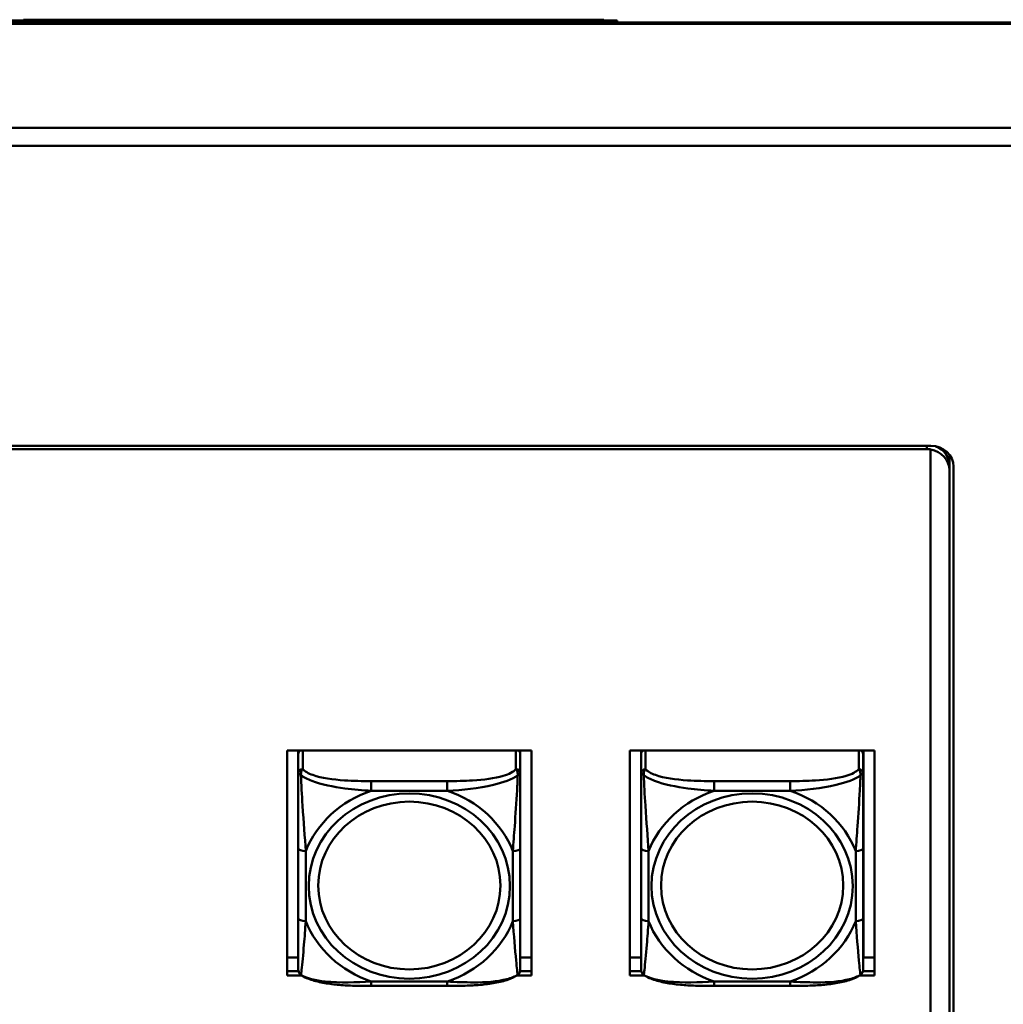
# Model space of a CAD drawing. Header units: inches. Extents: x 0.8 to 72.9, y -7.8 to 49.3.
# Tile 192 of 256: x 50.8 to 53.4, y 24 to 26.7. Entities that reach past the tile are written whole.
import ezdxf

# ---------------------------------------------------------------- set-up
doc = ezdxf.new("R2010")
doc.units = ezdxf.units.IN
doc.header["$MEASUREMENT"] = 0
doc.layers.add('Visible Edges(ROSSANSI)', color=7, linetype='Continuous', lineweight=50)
doc.layers.add('Visible Tangent Edges(ROSSANSI)', color=7, linetype='Continuous', lineweight=50)

msp = doc.modelspace()

# ---------------------------------------------------------------- linework, layer by layer
at = {"layer": 'Visible Edges(ROSSANSI)'}
for p, q in [((35.2947, 26.654), (66.8037, 26.654)), ((52.4058, 26.659), (48.4058, 26.659)), ((50.8266, 26.661), (50.8894, 26.661)), ((50.8266, 26.659), (50.8266, 26.661)), ((50.8894, 26.661), (50.9337, 26.661)), ((50.8894, 26.659), (50.8894, 26.661)), ((50.9337, 26.661), (50.9789, 26.661)), ((50.9337, 26.659), (50.9337, 26.661)), ((50.9789, 26.661), (51.0436, 26.661)), ((50.9789, 26.659), (50.9789, 26.661)), ((51.0436, 26.659), (51.0436, 26.661)), ((51.057, 26.659), (51.057, 26.661)), ((51.2644, 26.661), (51.2734, 26.661)), ((51.2644, 26.659), (51.2644, 26.661)), ((51.2734, 26.659), (51.2734, 26.661)), ((51.2734, 26.661), (51.2782, 26.661)), ((51.2782, 26.661), (51.2877, 26.661)), ((51.2782, 26.659), (51.2782, 26.661)), ((51.2877, 26.659), (51.2877, 26.661)), ((51.2942, 26.659), (51.2942, 26.661)), ((51.4619, 26.661), (51.4694, 26.661)), ((51.4619, 26.659), (51.4619, 26.661)), ((51.4694, 26.661), (51.4823, 26.661)), ((51.4694, 26.659), (51.4694, 26.661)), ((51.4823, 26.661), (51.4896, 26.661)), ((51.4823, 26.659), (51.4823, 26.661)), ((51.4896, 26.659), (51.4896, 26.661)), ((51.4961, 26.659), (51.4961, 26.661)), ((51.6638, 26.661), (51.6713, 26.661)), ((51.6638, 26.659), (51.6638, 26.661)), ((51.6713, 26.661), (51.6895, 26.661)), ((51.6713, 26.659), (51.6713, 26.661)), ((51.6895, 26.661), (51.6938, 26.661)), ((51.6895, 26.659), (51.6895, 26.661)), ((51.6938, 26.659), (51.6938, 26.661)), ((51.9011, 26.661), (51.9057, 26.661)), ((51.9011, 26.659), (51.9011, 26.661)), ((51.9057, 26.661), (51.9135, 26.661)), ((51.9057, 26.659), (51.9057, 26.661)), ((51.9135, 26.661), (51.9296, 26.661)), ((51.9135, 26.659), (51.9135, 26.661)), ((51.9296, 26.659), (51.9296, 26.661)), ((52.007, 26.661), (52.11, 26.661)), ((52.11, 26.659), (52.11, 26.661)), ((52.1404, 26.661), (52.1412, 26.661)), ((52.1412, 26.661), (52.1431, 26.661)), ((52.1412, 26.659), (52.1412, 26.661)), ((52.1431, 26.659), (52.1431, 26.661)), ((52.3356, 26.661), (52.3377, 26.661)), ((52.3356, 26.659), (52.3356, 26.661)), ((52.3377, 26.661), (52.3703, 26.661)), ((52.3377, 26.659), (52.3377, 26.661)), ((52.3703, 26.659), (52.3703, 26.661)), ((52.4058, 26.654), (52.4058, 26.659)), ((67.1019, 26.3737), (34.9965, 26.3737)), ((67.1019, 26.325), (34.9965, 26.325)), ((35.8647, 25.5268), (53.2408, 25.5268)), ((53.2298, 25.5184), (35.8747, 25.5184)), ((53.2398, 25.5176), (53.2398, 25.5169)), ((53.2398, 25.5169), (53.2398, 22.2214)), ((53.2898, 25.5035), (53.2898, 25.4749)), ((53.2898, 25.476), (53.2898, 25.4624)), ((53.3008, 25.4716), (53.3008, 22.2122)), ((53.2898, 22.2214), (53.2898, 25.4624)), ((51.5277, 24.7163), (52.1783, 24.7163)), ((51.5277, 24.1173), (51.5277, 24.7163)), ((51.5577, 24.7163), (51.5577, 24.7124)), ((51.5577, 24.707), (51.5577, 24.7124)), ((52.1483, 24.7124), (52.1483, 24.7163)), ((52.1483, 24.7124), (52.1483, 24.707)), ((52.1783, 24.7163), (52.1783, 24.1173)), ((52.4397, 24.7163), (53.0903, 24.7163)), ((52.4397, 24.1173), (52.4397, 24.7163)), ((52.4697, 24.7163), (52.4697, 24.7124)), ((52.4697, 24.707), (52.4697, 24.7124)), ((53.0603, 24.7124), (53.0603, 24.7163)), ((53.0603, 24.7124), (53.0603, 24.707)), ((53.0617, 24.7163), (53.0617, 24.1652)), ((53.0903, 24.7163), (53.0903, 24.1173)), ((51.5577, 24.707), (51.5577, 24.6558)), ((52.1483, 24.6558), (52.1483, 24.707)), ((52.4697, 24.707), (52.4697, 24.6558)), ((53.0603, 24.6558), (53.0603, 24.707)), ((51.5577, 24.4562), (51.5577, 24.2699)), ((52.1483, 24.2699), (52.1483, 24.4562)), ((52.4697, 24.4562), (52.4697, 24.2699)), ((53.0603, 24.2699), (53.0603, 24.4562)), ((51.5277, 24.1652), (51.5577, 24.1652)), ((52.1483, 24.1652), (52.1783, 24.1652)), ((52.4397, 24.1652), (52.4697, 24.1652)), ((53.0603, 24.1652), (53.0903, 24.1652)), ((51.5277, 24.1294), (51.5581, 24.1294)), ((51.5582, 24.129), (51.5277, 24.129)), ((51.5673, 24.1173), (51.5277, 24.1173)), ((52.1783, 24.1173), (52.1387, 24.1173)), ((52.1783, 24.129), (52.1478, 24.129)), ((52.1479, 24.1294), (52.1783, 24.1294)), ((52.4397, 24.1294), (52.4701, 24.1294)), ((52.4702, 24.129), (52.4397, 24.129)), ((52.4793, 24.1173), (52.4397, 24.1173)), ((53.0903, 24.1173), (53.0507, 24.1173)), ((53.0903, 24.129), (53.0598, 24.129)), ((53.0599, 24.1294), (53.0903, 24.1294)), ((51.9541, 24.0896), (51.7518, 24.0896)), ((52.8661, 24.0896), (52.6638, 24.0896))]:
    msp.add_line(p, q, dxfattribs=at)
for centre, start, end in [((51.5774, 24.1334), 180, 198.3045), ((52.1286, 24.1334), 341.6955, 0), ((52.4894, 24.1334), 180, 198.3045), ((53.0406, 24.1334), 341.6955, 0)]:
    msp.add_arc(centre, 0.0197, start, end, dxfattribs=at)
for centre, major_axis, start_param, end_param in [((53.2408, 25.4716), (0.06, 0), 0, 1.570796), ((53.2298, 25.4749), (0.06, 0), 0, 1.162129), ((53.2298, 25.476), (0.06, 0), 0, 1.057519), ((53.2298, 25.4632), (-0.06, 0), 4.544941, 4.712389), ((53.2298, 25.4624), (0.06, 0), 0, 1.403348), ((51.5695, 24.707), (-0.0118, 0), 5.245213, 6.283185), ((51.5636, 24.7124), (-0.00591, 0), 5.475433, 6.283185), ((52.1365, 24.707), (0.0118, 0), 0, 1.037972), ((52.1424, 24.7124), (0.00591, 0), 0, 0.807753), ((52.4815, 24.707), (-0.0118, 0), 5.245213, 6.283185), ((52.4756, 24.7124), (-0.00591, 0), 5.475433, 6.283185), ((53.0485, 24.707), (0.0118, 0), 0, 1.037972), ((53.0544, 24.7124), (0.00591, 0), 0, 0.807753)]:
    msp.add_ellipse(centre, major_axis=major_axis, ratio=0.920845, start_param=start_param, end_param=end_param, dxfattribs=at)
for points, knots in [([(51.0436, 26.661), (51.0475, 26.661), (51.0507, 26.661), (51.0549, 26.661), (51.0562, 26.661), (51.057, 26.661)], [-0.04394916, -0.04394916, -0.04394916, -0.04394916, -0.0259022, -0.0259022, -0.01222406, -0.01222406, -0.01222406, -0.01222406]), ([(51.057, 26.661), (51.0573, 26.661), (51.0577, 26.661), (51.061, 26.661), (51.0633, 26.661), (51.0724, 26.661), (51.0796, 26.661), (51.0932, 26.661), (51.1029, 26.661), (51.1285, 26.661), (51.1449, 26.661), (51.161, 26.661)], [-0.33721, -0.33721, -0.33721, -0.33721, -0.3003307, -0.3003307, -0.2671462, -0.2671462, -0.2098487, -0.2098487, -0.1224121, -0.1224121, 0, 0, 0, 0]), ([(51.161, 26.661), (51.1699, 26.661), (51.1788, 26.661), (51.1953, 26.661), (51.203, 26.661), (51.2232, 26.661), (51.2319, 26.661), (51.246, 26.661), (51.2521, 26.661), (51.2622, 26.661), (51.2635, 26.661), (51.2644, 26.661)], [-0.3524613, -0.3524613, -0.3524613, -0.3524613, -0.3113787, -0.3113787, -0.2742855, -0.2742855, -0.2092964, -0.2092964, -0.1201929, -0.1201929, 0, 0, 0, 0]), ([(51.2877, 26.661), (51.288, 26.661), (51.2884, 26.661), (51.2911, 26.661), (51.2924, 26.661), (51.2942, 26.661)], [-0.9993053, -0.9993053, -0.9993053, -0.9993053, -0.7635292, -0.7635292, -0.6379072, -0.6379072, -0.6379072, -0.6379072]), ([(51.2942, 26.661), (51.2953, 26.661), (51.2976, 26.661), (51.305, 26.661), (51.309, 26.661), (51.3181, 26.661), (51.3245, 26.661), (51.348, 26.661), (51.3629, 26.661), (51.3768, 26.661)], [-0.4418767, -0.4418767, -0.4418767, -0.4418767, -0.2957437, -0.2957437, -0.1886322, -0.1886322, -0.1054557, -0.1054557, 0, 0, 0, 0]), ([(51.3768, 26.661), (51.3863, 26.661), (51.3963, 26.661), (51.4168, 26.661), (51.4235, 26.661), (51.4343, 26.661), (51.4406, 26.661), (51.4524, 26.661), (51.4558, 26.661), (51.4605, 26.661), (51.4613, 26.661), (51.4619, 26.661)], [-0.1622541, -0.1622541, -0.1622541, -0.1622541, -0.1455565, -0.1455565, -0.1259062, -0.1259062, -0.0926284, -0.0926284, -0.0524969, -0.0524969, 0, 0, 0, 0]), ([(51.4896, 26.661), (51.4899, 26.661), (51.4904, 26.661), (51.4931, 26.661), (51.4944, 26.661), (51.4961, 26.661)], [-0.9993053, -0.9993053, -0.9993053, -0.9993053, -0.7635292, -0.7635292, -0.6379072, -0.6379072, -0.6379072, -0.6379072]), ([(51.4961, 26.661), (51.4973, 26.661), (51.4996, 26.661), (51.5069, 26.661), (51.511, 26.661), (51.52, 26.661), (51.5265, 26.661), (51.5499, 26.661), (51.5649, 26.661), (51.5787, 26.661)], [-0.4418767, -0.4418767, -0.4418767, -0.4418767, -0.2957437, -0.2957437, -0.1886322, -0.1886322, -0.1054557, -0.1054557, 0, 0, 0, 0]), ([(51.5787, 26.661), (51.5882, 26.661), (51.5982, 26.661), (51.6187, 26.661), (51.6254, 26.661), (51.6362, 26.661), (51.6426, 26.661), (51.6543, 26.661), (51.6577, 26.661), (51.6624, 26.661), (51.6632, 26.661), (51.6638, 26.661)], [-0.1622541, -0.1622541, -0.1622541, -0.1622541, -0.1455565, -0.1455565, -0.1259062, -0.1259062, -0.0926284, -0.0926284, -0.0524969, -0.0524969, 0, 0, 0, 0]), ([(51.6938, 26.661), (51.6941, 26.661), (51.6945, 26.661), (51.6977, 26.661), (51.7, 26.661), (51.7091, 26.661), (51.7163, 26.661), (51.73, 26.661), (51.7396, 26.661), (51.7653, 26.661), (51.7817, 26.661), (51.7978, 26.661)], [-0.33721, -0.33721, -0.33721, -0.33721, -0.3003307, -0.3003307, -0.2671462, -0.2671462, -0.2098487, -0.2098487, -0.1224121, -0.1224121, 0, 0, 0, 0]), ([(51.7978, 26.661), (51.8066, 26.661), (51.8155, 26.661), (51.8321, 26.661), (51.8398, 26.661), (51.86, 26.661), (51.8687, 26.661), (51.8828, 26.661), (51.8889, 26.661), (51.899, 26.661), (51.9003, 26.661), (51.9011, 26.661)], [-0.3524613, -0.3524613, -0.3524613, -0.3524613, -0.3113787, -0.3113787, -0.2742855, -0.2742855, -0.2092964, -0.2092964, -0.1201929, -0.1201929, 0, 0, 0, 0]), ([(51.9296, 26.661), (51.9298, 26.661), (51.9301, 26.661), (51.9326, 26.661), (51.9343, 26.661), (51.9385, 26.661), (51.9422, 26.661), (51.9549, 26.661), (51.9612, 26.661), (51.9767, 26.661), (51.9914, 26.661), (52.007, 26.661)], [-0.3478433, -0.3478433, -0.3478433, -0.3478433, -0.2771868, -0.2771868, -0.2119819, -0.2119819, -0.1651904, -0.1651904, -0.1187751, -0.1187751, 0, 0, 0, 0]), ([(52.11, 26.661), (52.1122, 26.661), (52.115, 26.661), (52.1221, 26.661), (52.1262, 26.661), (52.1338, 26.661), (52.1373, 26.661), (52.1404, 26.661)], [-0.07308261, -0.07308261, -0.07308261, -0.07308261, -0.05023363, -0.05023363, -0.02356449, -0.02356449, 0, 0, 0, 0]), ([(52.1431, 26.661), (52.1458, 26.661), (52.1492, 26.661), (52.1576, 26.661), (52.1623, 26.661), (52.1755, 26.661), (52.1837, 26.661), (52.2056, 26.661), (52.2204, 26.661), (52.2345, 26.661)], [-0.2854657, -0.2854657, -0.2854657, -0.2854657, -0.228478, -0.228478, -0.1772997, -0.1772997, -0.1076997, -0.1076997, 0, 0, 0, 0]), ([(52.2345, 26.661), (52.2435, 26.661), (52.2526, 26.661), (52.2694, 26.661), (52.2772, 26.661), (52.2968, 26.661), (52.3048, 26.661), (52.3179, 26.661), (52.3237, 26.661), (52.3335, 26.661), (52.3348, 26.661), (52.3356, 26.661)], [-0.3390301, -0.3390301, -0.3390301, -0.3390301, -0.3002812, -0.3002812, -0.265591, -0.265591, -0.2078089, -0.2078089, -0.1219044, -0.1219044, 0, 0, 0, 0]), ([(51.5577, 24.6558), (51.5577, 24.6434), (51.5577, 24.6258), (51.5577, 24.6072), (51.5577, 24.5786), (51.5577, 24.5483), (51.5577, 24.5198), (51.5577, 24.498), (51.5577, 24.4768), (51.5577, 24.4562)], [-0.7968224, -0.7968224, -0.7968224, -0.7968224, -0.6514613, -0.6514613, -0.6514613, -0.427691, -0.427691, -0.427691, -0.2569517, -0.2569517, -0.2569517, -0.2569517]), ([(52.1483, 24.4562), (52.1483, 24.478), (52.1483, 24.5004), (52.1483, 24.5235), (52.1483, 24.5537), (52.1483, 24.5862), (52.1483, 24.6158), (52.1483, 24.6311), (52.1483, 24.6453), (52.1483, 24.6558)], [0.2569537, 0.2569537, 0.2569537, 0.2569537, 0.4371919, 0.4371919, 0.4371919, 0.6739428, 0.6739428, 0.6739428, 0.7963818, 0.7963818, 0.7963818, 0.7963818]), ([(52.4697, 24.6558), (52.4697, 24.6434), (52.4697, 24.6258), (52.4697, 24.6072), (52.4697, 24.5786), (52.4697, 24.5483), (52.4697, 24.5198), (52.4697, 24.498), (52.4697, 24.4768), (52.4697, 24.4562)], [-0.7968224, -0.7968224, -0.7968224, -0.7968224, -0.6514613, -0.6514613, -0.6514613, -0.427691, -0.427691, -0.427691, -0.2569517, -0.2569517, -0.2569517, -0.2569517]), ([(53.0603, 24.4562), (53.0603, 24.478), (53.0603, 24.5004), (53.0603, 24.5235), (53.0603, 24.5537), (53.0603, 24.5862), (53.0603, 24.6158), (53.0603, 24.6311), (53.0603, 24.6453), (53.0603, 24.6558)], [0.2569537, 0.2569537, 0.2569537, 0.2569537, 0.4371919, 0.4371919, 0.4371919, 0.6739428, 0.6739428, 0.6739428, 0.7963818, 0.7963818, 0.7963818, 0.7963818]), ([(51.5577, 24.2699), (51.5577, 24.2481), (51.5577, 24.2264), (51.5577, 24.2064), (51.5577, 24.1801), (51.5577, 24.1558), (51.5577, 24.1426), (51.5577, 24.1368), (51.5577, 24.1334), (51.5577, 24.1334)], [0.2569537, 0.2569537, 0.2569537, 0.2569537, 0.4371919, 0.4371919, 0.4371919, 0.6739428, 0.6739428, 0.6739428, 0.7768895, 0.7768895, 0.7768895, 0.7768895]), ([(52.1483, 24.1334), (52.1483, 24.1334), (52.1483, 24.1385), (52.1483, 24.1467), (52.1483, 24.1613), (52.1483, 24.1846), (52.1483, 24.2096), (52.1483, 24.2287), (52.1483, 24.2493), (52.1483, 24.2699)], [-0.7772577, -0.7772577, -0.7772577, -0.7772577, -0.6514613, -0.6514613, -0.6514613, -0.427691, -0.427691, -0.427691, -0.2569517, -0.2569517, -0.2569517, -0.2569517]), ([(52.4697, 24.2699), (52.4697, 24.2481), (52.4697, 24.2264), (52.4697, 24.2064), (52.4697, 24.1801), (52.4697, 24.1558), (52.4697, 24.1426), (52.4697, 24.1368), (52.4697, 24.1334), (52.4697, 24.1334)], [0.2569537, 0.2569537, 0.2569537, 0.2569537, 0.4371919, 0.4371919, 0.4371919, 0.6739428, 0.6739428, 0.6739428, 0.7768895, 0.7768895, 0.7768895, 0.7768895]), ([(53.0603, 24.1334), (53.0603, 24.1334), (53.0603, 24.1385), (53.0603, 24.1467), (53.0603, 24.1613), (53.0603, 24.1846), (53.0603, 24.2096), (53.0603, 24.2287), (53.0603, 24.2493), (53.0603, 24.2699)], [-0.7772577, -0.7772577, -0.7772577, -0.7772577, -0.6514613, -0.6514613, -0.6514613, -0.427691, -0.427691, -0.427691, -0.2569517, -0.2569517, -0.2569517, -0.2569517]), ([(51.5647, 24.119), (51.564, 24.1195), (51.5635, 24.12), (51.5624, 24.121), (51.5619, 24.1215), (51.561, 24.1227), (51.5606, 24.1232), (51.5599, 24.1244), (51.5596, 24.125), (51.5591, 24.1261), (51.5589, 24.1267), (51.5587, 24.1272)], [0.00778279, 0.00778279, 0.00778279, 0.00778279, 0.01268581, 0.01268581, 0.01758884, 0.01758884, 0.02249186, 0.02249186, 0.02739489, 0.02739489, 0.03229791, 0.03229791, 0.03229791, 0.03229791]), ([(51.7518, 24.0896), (51.7387, 24.0896), (51.7253, 24.0897), (51.6986, 24.0904), (51.6852, 24.091), (51.6587, 24.0931), (51.6455, 24.0945), (51.6198, 24.0986), (51.6074, 24.1012), (51.5843, 24.1083), (51.5738, 24.1126), (51.5647, 24.119)], [0.2569517, 0.2569517, 0.2569517, 0.2569517, 0.3566171, 0.3566171, 0.4562825, 0.4562825, 0.5559479, 0.5559479, 0.6556133, 0.6556133, 0.7552787, 0.7552787, 0.7552787, 0.7552787]), ([(52.1413, 24.119), (52.134, 24.1139), (52.1256, 24.1101), (52.1053, 24.1029), (52.0932, 24.1), (52.0678, 24.0955), (52.0546, 24.0938), (52.0282, 24.0915), (52.0149, 24.0908), (51.9882, 24.0898), (51.9748, 24.0896), (51.9591, 24.0896), (51.9566, 24.0896), (51.9541, 24.0896)], [-0.7548595, -0.7548595, -0.7548595, -0.7548595, -0.6739618, -0.6739618, -0.5743807, -0.5743807, -0.4747996, -0.4747996, -0.3752184, -0.3752184, -0.2756373, -0.2756373, -0.2569537, -0.2569537, -0.2569537, -0.2569537]), ([(52.1413, 24.119), (52.1419, 24.1195), (52.1425, 24.12), (52.1436, 24.121), (52.1441, 24.1215), (52.145, 24.1227), (52.1454, 24.1232), (52.1461, 24.1244), (52.1464, 24.125), (52.1469, 24.1261), (52.1471, 24.1267), (52.1473, 24.1272)], [0.00778279, 0.00778279, 0.00778279, 0.00778279, 0.01268581, 0.01268581, 0.01758884, 0.01758884, 0.02249186, 0.02249186, 0.02739489, 0.02739489, 0.03229791, 0.03229791, 0.03229791, 0.03229791]), ([(52.4767, 24.119), (52.476, 24.1195), (52.4755, 24.12), (52.4744, 24.121), (52.4739, 24.1215), (52.473, 24.1227), (52.4726, 24.1232), (52.4719, 24.1244), (52.4716, 24.125), (52.4711, 24.1261), (52.4709, 24.1267), (52.4707, 24.1272)], [0.00778279, 0.00778279, 0.00778279, 0.00778279, 0.01268581, 0.01268581, 0.01758884, 0.01758884, 0.02249186, 0.02249186, 0.02739489, 0.02739489, 0.03229791, 0.03229791, 0.03229791, 0.03229791]), ([(52.6638, 24.0896), (52.6507, 24.0896), (52.6373, 24.0897), (52.6106, 24.0904), (52.5972, 24.091), (52.5707, 24.0931), (52.5575, 24.0945), (52.5318, 24.0986), (52.5194, 24.1012), (52.4963, 24.1083), (52.4858, 24.1126), (52.4767, 24.119)], [0.2569517, 0.2569517, 0.2569517, 0.2569517, 0.3566171, 0.3566171, 0.4562825, 0.4562825, 0.5559479, 0.5559479, 0.6556133, 0.6556133, 0.7552787, 0.7552787, 0.7552787, 0.7552787]), ([(53.0533, 24.119), (53.046, 24.1139), (53.0376, 24.1101), (53.0173, 24.1029), (53.0052, 24.1), (52.9798, 24.0955), (52.9666, 24.0938), (52.9402, 24.0915), (52.9269, 24.0908), (52.9002, 24.0898), (52.8868, 24.0896), (52.8711, 24.0896), (52.8686, 24.0896), (52.8661, 24.0896)], [-0.7548595, -0.7548595, -0.7548595, -0.7548595, -0.6739618, -0.6739618, -0.5743807, -0.5743807, -0.4747996, -0.4747996, -0.3752184, -0.3752184, -0.2756373, -0.2756373, -0.2569537, -0.2569537, -0.2569537, -0.2569537]), ([(53.0533, 24.119), (53.0539, 24.1195), (53.0545, 24.12), (53.0556, 24.121), (53.0561, 24.1215), (53.057, 24.1227), (53.0574, 24.1232), (53.0581, 24.1244), (53.0584, 24.125), (53.0589, 24.1261), (53.0591, 24.1267), (53.0593, 24.1272)], [0.00778279, 0.00778279, 0.00778279, 0.00778279, 0.01268581, 0.01268581, 0.01758884, 0.01758884, 0.02249186, 0.02249186, 0.02739489, 0.02739489, 0.03229791, 0.03229791, 0.03229791, 0.03229791])]:
    msp.add_open_spline(points, degree=3, knots=knots, dxfattribs=at)
at = {"layer": 'Visible Tangent Edges(ROSSANSI)'}
for p, q in [((35.2947, 26.6503), (66.8037, 26.6503)), ((51.161, 26.659), (51.161, 26.661)), ((51.3768, 26.659), (51.3768, 26.661)), ((51.5787, 26.659), (51.5787, 26.661)), ((51.7978, 26.659), (51.7978, 26.661)), ((52.007, 26.659), (52.007, 26.661)), ((52.1404, 26.659), (52.1404, 26.661)), ((52.2345, 26.659), (52.2345, 26.661)), ((53.2298, 25.5184), (53.2298, 25.5268)), ((51.5695, 24.6667), (51.5695, 24.7163)), ((52.1365, 24.7163), (52.1365, 24.6667)), ((52.4815, 24.6667), (52.4815, 24.7163)), ((53.0485, 24.7163), (53.0485, 24.6667)), ((51.7518, 24.6349), (51.7518, 24.6091)), ((51.9541, 24.6349), (51.7518, 24.6349)), ((51.9541, 24.6349), (51.9541, 24.6091)), ((52.6638, 24.6349), (52.6638, 24.6091)), ((52.8661, 24.6349), (52.6638, 24.6349)), ((52.8661, 24.6349), (52.8661, 24.6091)), ((51.7518, 24.6091), (51.9541, 24.6091)), ((52.6638, 24.6091), (52.8661, 24.6091)), ((51.5774, 24.2622), (51.5774, 24.4485)), ((52.1286, 24.4485), (52.1286, 24.2622)), ((52.4894, 24.2622), (52.4894, 24.4485)), ((53.0406, 24.4485), (53.0406, 24.2622)), ((51.9541, 24.1016), (51.7518, 24.1016)), ((51.7518, 24.0896), (51.7518, 24.1016)), ((51.9541, 24.0896), (51.9541, 24.1016)), ((52.8661, 24.1016), (52.6638, 24.1016)), ((52.6638, 24.0896), (52.6638, 24.1016)), ((52.8661, 24.0896), (52.8661, 24.1016))]:
    msp.add_line(p, q, dxfattribs=at)
for centre, major_axis, ratio, start_param, end_param in [((51.5695, 24.6558), (-0.0118, 0), 0.920845, 4.712389, 6.283185), ((52.1365, 24.6558), (0.0118, 0), 0.920845, 0, 1.570796), ((52.4815, 24.6558), (-0.0118, 0), 0.920845, 4.712389, 6.283185), ((53.0485, 24.6558), (0.0118, 0), 0.920845, 0, 1.570796), ((51.853, 24.3554), (-0.2936, 0), 0.920845, 5.064156, 5.931419), ((51.853, 24.3554), (0.2936, 0), 0.920845, 0.351767, 1.21903), ((52.765, 24.3554), (-0.2936, 0), 0.920845, 5.064156, 5.931419), ((52.765, 24.3554), (0.2936, 0), 0.920845, 0.351767, 1.21903), ((51.5774, 24.4562), (-0.0197, 0), 0.389928, 0, 1.570796), ((52.1286, 24.4562), (0.0197, 0), 0.389928, 4.712389, 6.283185), ((52.4894, 24.4562), (-0.0197, 0), 0.389928, 0, 1.570796), ((53.0406, 24.4562), (0.0197, 0), 0.389928, 4.712389, 6.283185), ((51.5774, 24.2699), (-0.0197, 0), 0.389928, 0, 1.570796), ((52.1286, 24.2699), (0.0197, 0), 0.389928, 4.712389, 6.283185), ((52.4894, 24.2699), (-0.0197, 0), 0.389928, 0, 1.570796), ((53.0406, 24.2699), (0.0197, 0), 0.389928, 4.712389, 6.283185), ((51.853, 24.3554), (-0.2936, 0), 0.920845, 0.351767, 1.21903), ((51.853, 24.3554), (0.2936, 0), 0.920845, 5.064156, 5.931419), ((52.765, 24.3554), (-0.2936, 0), 0.920845, 0.351767, 1.21903), ((52.765, 24.3554), (0.2936, 0), 0.920845, 5.064156, 5.931419)]:
    msp.add_ellipse(centre, major_axis=major_axis, ratio=ratio, start_param=start_param, end_param=end_param, dxfattribs=at)
for centre, major_axis in [((51.853, 24.3554), (-0.2678, 0)), ((51.853, 24.357), (-0.2424, 0)), ((52.765, 24.3554), (-0.2678, 0)), ((52.765, 24.357), (-0.2424, 0))]:
    msp.add_ellipse(centre, major_axis=major_axis, ratio=0.920845, dxfattribs=at)
for points, knots in [([(51.5577, 24.6558), (51.5577, 24.6558), (51.5578, 24.6557), (51.558, 24.6554), (51.5582, 24.6552), (51.5586, 24.6549), (51.5588, 24.6548), (51.5591, 24.6545), (51.5592, 24.6544), (51.5596, 24.6541), (51.5599, 24.6539), (51.5609, 24.6532), (51.5615, 24.6527), (51.563, 24.6517), (51.5637, 24.6512), (51.5646, 24.6506)], [-0.0532704, -0.0532704, -0.0532704, -0.0532704, -0.04377373, -0.04377373, -0.03521335, -0.03521335, -0.02986312, -0.02986312, -0.02651922, -0.02651922, -0.01983142, -0.01983142, -0.00913095, -0.00913095, 0.00023197, 0.00023197, 0.00023197, 0.00023197]), ([(51.5646, 24.6506), (51.5646, 24.6519), (51.5646, 24.6532), (51.5648, 24.6558), (51.565, 24.657), (51.5655, 24.659), (51.5657, 24.6597), (51.566, 24.6607), (51.5661, 24.661), (51.5664, 24.6618), (51.5666, 24.6623), (51.5672, 24.6635), (51.5676, 24.6642), (51.5685, 24.6655), (51.569, 24.6661), (51.5695, 24.6667)], [-0.00023197, -0.00023197, -0.00023197, -0.00023197, 0.00913095, 0.00913095, 0.01983142, 0.01983142, 0.02651922, 0.02651922, 0.02986312, 0.02986312, 0.03521335, 0.03521335, 0.04377373, 0.04377373, 0.0532704, 0.0532704, 0.0532704, 0.0532704]), ([(51.7518, 24.6349), (51.7282, 24.6349), (51.7042, 24.6353), (51.6808, 24.6368), (51.6501, 24.6388), (51.6193, 24.6429), (51.596, 24.6511), (51.584, 24.6553), (51.5744, 24.6607), (51.5695, 24.6667)], [0.2569537, 0.2569537, 0.2569537, 0.2569537, 0.4371919, 0.4371919, 0.4371919, 0.6739428, 0.6739428, 0.6739428, 0.7963818, 0.7963818, 0.7963818, 0.7963818]), ([(52.1365, 24.6667), (52.1307, 24.6596), (52.1182, 24.6534), (52.103, 24.6489), (52.0796, 24.6418), (52.0505, 24.6383), (52.0214, 24.6366), (51.9992, 24.6353), (51.9766, 24.6349), (51.9541, 24.6349)], [-0.7968224, -0.7968224, -0.7968224, -0.7968224, -0.6514613, -0.6514613, -0.6514613, -0.427691, -0.427691, -0.427691, -0.2569517, -0.2569517, -0.2569517, -0.2569517]), ([(52.1365, 24.6667), (52.137, 24.6661), (52.1375, 24.6655), (52.1384, 24.6642), (52.1388, 24.6635), (52.1393, 24.6623), (52.1396, 24.6618), (52.1399, 24.661), (52.14, 24.6607), (52.1403, 24.6597), (52.1405, 24.659), (52.141, 24.657), (52.1412, 24.6558), (52.1414, 24.6532), (52.1414, 24.6519), (52.1414, 24.6506)], [-0.0532704, -0.0532704, -0.0532704, -0.0532704, -0.04377373, -0.04377373, -0.03521335, -0.03521335, -0.02986312, -0.02986312, -0.02651922, -0.02651922, -0.01983142, -0.01983142, -0.00913095, -0.00913095, 0.00023197, 0.00023197, 0.00023197, 0.00023197]), ([(52.1414, 24.6506), (52.1423, 24.6512), (52.143, 24.6517), (52.1445, 24.6527), (52.1451, 24.6532), (52.146, 24.6539), (52.1464, 24.6541), (52.1468, 24.6544), (52.1469, 24.6545), (52.1472, 24.6548), (52.1474, 24.6549), (52.1478, 24.6552), (52.1479, 24.6554), (52.1482, 24.6557), (52.1483, 24.6558), (52.1483, 24.6558)], [-0.00023197, -0.00023197, -0.00023197, -0.00023197, 0.00913095, 0.00913095, 0.01983142, 0.01983142, 0.02651922, 0.02651922, 0.02986312, 0.02986312, 0.03521335, 0.03521335, 0.04377373, 0.04377373, 0.0532704, 0.0532704, 0.0532704, 0.0532704]), ([(52.4697, 24.6558), (52.4697, 24.6558), (52.4698, 24.6557), (52.47, 24.6554), (52.4702, 24.6552), (52.4706, 24.6549), (52.4708, 24.6548), (52.4711, 24.6545), (52.4712, 24.6544), (52.4716, 24.6541), (52.4719, 24.6539), (52.4729, 24.6532), (52.4735, 24.6527), (52.475, 24.6517), (52.4757, 24.6512), (52.4766, 24.6506)], [-0.0532704, -0.0532704, -0.0532704, -0.0532704, -0.04377373, -0.04377373, -0.03521335, -0.03521335, -0.02986312, -0.02986312, -0.02651922, -0.02651922, -0.01983142, -0.01983142, -0.00913095, -0.00913095, 0.00023197, 0.00023197, 0.00023197, 0.00023197]), ([(52.4766, 24.6506), (52.4766, 24.6519), (52.4766, 24.6532), (52.4768, 24.6558), (52.477, 24.657), (52.4775, 24.659), (52.4777, 24.6597), (52.478, 24.6607), (52.4781, 24.661), (52.4784, 24.6618), (52.4786, 24.6623), (52.4792, 24.6635), (52.4796, 24.6642), (52.4805, 24.6655), (52.481, 24.6661), (52.4815, 24.6667)], [-0.00023197, -0.00023197, -0.00023197, -0.00023197, 0.00913095, 0.00913095, 0.01983142, 0.01983142, 0.02651922, 0.02651922, 0.02986312, 0.02986312, 0.03521335, 0.03521335, 0.04377373, 0.04377373, 0.0532704, 0.0532704, 0.0532704, 0.0532704]), ([(52.6638, 24.6349), (52.6402, 24.6349), (52.6162, 24.6353), (52.5928, 24.6368), (52.5621, 24.6388), (52.5313, 24.6429), (52.508, 24.6511), (52.496, 24.6553), (52.4864, 24.6607), (52.4815, 24.6667)], [0.2569537, 0.2569537, 0.2569537, 0.2569537, 0.4371919, 0.4371919, 0.4371919, 0.6739428, 0.6739428, 0.6739428, 0.7963818, 0.7963818, 0.7963818, 0.7963818]), ([(53.0485, 24.6667), (53.0427, 24.6596), (53.0302, 24.6534), (53.015, 24.6489), (52.9916, 24.6418), (52.9625, 24.6383), (52.9334, 24.6366), (52.9112, 24.6353), (52.8886, 24.6349), (52.8661, 24.6349)], [-0.7968224, -0.7968224, -0.7968224, -0.7968224, -0.6514613, -0.6514613, -0.6514613, -0.427691, -0.427691, -0.427691, -0.2569517, -0.2569517, -0.2569517, -0.2569517]), ([(53.0485, 24.6667), (53.049, 24.6661), (53.0495, 24.6655), (53.0504, 24.6642), (53.0508, 24.6635), (53.0513, 24.6623), (53.0516, 24.6618), (53.0519, 24.661), (53.052, 24.6607), (53.0523, 24.6597), (53.0525, 24.659), (53.053, 24.657), (53.0532, 24.6558), (53.0534, 24.6532), (53.0534, 24.6519), (53.0534, 24.6506)], [-0.0532704, -0.0532704, -0.0532704, -0.0532704, -0.04377373, -0.04377373, -0.03521335, -0.03521335, -0.02986312, -0.02986312, -0.02651922, -0.02651922, -0.01983142, -0.01983142, -0.00913095, -0.00913095, 0.00023197, 0.00023197, 0.00023197, 0.00023197]), ([(53.0534, 24.6506), (53.0543, 24.6512), (53.055, 24.6517), (53.0565, 24.6527), (53.0571, 24.6532), (53.058, 24.6539), (53.0584, 24.6541), (53.0588, 24.6544), (53.0589, 24.6545), (53.0592, 24.6548), (53.0594, 24.6549), (53.0598, 24.6552), (53.0599, 24.6554), (53.0602, 24.6557), (53.0603, 24.6558), (53.0603, 24.6558)], [-0.00023197, -0.00023197, -0.00023197, -0.00023197, 0.00913095, 0.00913095, 0.01983142, 0.01983142, 0.02651922, 0.02651922, 0.02986312, 0.02986312, 0.03521335, 0.03521335, 0.04377373, 0.04377373, 0.0532704, 0.0532704, 0.0532704, 0.0532704]), ([(51.5646, 24.6506), (51.5722, 24.6451), (51.5822, 24.6399), (51.6193, 24.6258), (51.651, 24.6195), (51.7052, 24.6123), (51.7285, 24.6103), (51.7518, 24.6091)], [-0.7478145, -0.7478145, -0.7478145, -0.7478145, -0.6493253, -0.6493253, -0.427691, -0.427691, -0.2569537, -0.2569537, -0.2569537, -0.2569537]), ([(51.5774, 24.4485), (51.575, 24.4857), (51.5717, 24.5258), (51.5671, 24.5977), (51.5655, 24.6273), (51.5646, 24.6506)], [0.2569517, 0.2569517, 0.2569517, 0.2569517, 0.5559983, 0.5559983, 0.7482818, 0.7482818, 0.7482818, 0.7482818]), ([(51.9541, 24.6091), (51.9946, 24.6113), (52.037, 24.6154), (52.1026, 24.631), (52.1271, 24.6397), (52.1414, 24.6506)], [0.2569517, 0.2569517, 0.2569517, 0.2569517, 0.5559983, 0.5559983, 0.7482818, 0.7482818, 0.7482818, 0.7482818]), ([(52.1414, 24.6506), (52.1409, 24.6385), (52.1403, 24.6246), (52.1378, 24.5788), (52.1355, 24.5454), (52.1316, 24.4918), (52.13, 24.4699), (52.1286, 24.4485)], [-0.7478145, -0.7478145, -0.7478145, -0.7478145, -0.6493253, -0.6493253, -0.427691, -0.427691, -0.2569537, -0.2569537, -0.2569537, -0.2569537]), ([(52.4766, 24.6506), (52.4842, 24.6451), (52.4942, 24.6399), (52.5313, 24.6258), (52.563, 24.6195), (52.6172, 24.6123), (52.6405, 24.6103), (52.6638, 24.6091)], [-0.7478145, -0.7478145, -0.7478145, -0.7478145, -0.6493253, -0.6493253, -0.427691, -0.427691, -0.2569537, -0.2569537, -0.2569537, -0.2569537]), ([(52.4894, 24.4485), (52.487, 24.4857), (52.4837, 24.5258), (52.4791, 24.5977), (52.4775, 24.6273), (52.4766, 24.6506)], [0.2569517, 0.2569517, 0.2569517, 0.2569517, 0.5559983, 0.5559983, 0.7482818, 0.7482818, 0.7482818, 0.7482818]), ([(52.8661, 24.6091), (52.9066, 24.6113), (52.949, 24.6154), (53.0146, 24.631), (53.0391, 24.6397), (53.0534, 24.6506)], [0.2569517, 0.2569517, 0.2569517, 0.2569517, 0.5559983, 0.5559983, 0.7482818, 0.7482818, 0.7482818, 0.7482818]), ([(53.0534, 24.6506), (53.0529, 24.6385), (53.0523, 24.6246), (53.0498, 24.5788), (53.0475, 24.5454), (53.0436, 24.4918), (53.042, 24.4699), (53.0406, 24.4485)], [-0.7478145, -0.7478145, -0.7478145, -0.7478145, -0.6493253, -0.6493253, -0.427691, -0.427691, -0.2569537, -0.2569537, -0.2569537, -0.2569537]), ([(51.5646, 24.1194), (51.5651, 24.1214), (51.5657, 24.126), (51.5682, 24.1483), (51.5705, 24.1734), (51.5744, 24.2197), (51.576, 24.2406), (51.5774, 24.2622)], [-0.7478145, -0.7478145, -0.7478145, -0.7478145, -0.6493253, -0.6493253, -0.427691, -0.427691, -0.2569537, -0.2569537, -0.2569537, -0.2569537]), ([(52.1286, 24.2622), (52.131, 24.2249), (52.1343, 24.187), (52.1389, 24.1379), (52.1405, 24.1226), (52.1414, 24.1194)], [0.2569517, 0.2569517, 0.2569517, 0.2569517, 0.5559983, 0.5559983, 0.7482818, 0.7482818, 0.7482818, 0.7482818]), ([(52.4766, 24.1194), (52.4771, 24.1214), (52.4777, 24.126), (52.4802, 24.1483), (52.4825, 24.1734), (52.4864, 24.2197), (52.488, 24.2406), (52.4894, 24.2622)], [-0.7478145, -0.7478145, -0.7478145, -0.7478145, -0.6493253, -0.6493253, -0.427691, -0.427691, -0.2569537, -0.2569537, -0.2569537, -0.2569537]), ([(53.0406, 24.2622), (53.043, 24.2249), (53.0463, 24.187), (53.0509, 24.1379), (53.0525, 24.1226), (53.0534, 24.1194)], [0.2569517, 0.2569517, 0.2569517, 0.2569517, 0.5559983, 0.5559983, 0.7482818, 0.7482818, 0.7482818, 0.7482818]), ([(51.5646, 24.1194), (51.5637, 24.1199), (51.563, 24.1206), (51.5615, 24.122), (51.5609, 24.1229), (51.5599, 24.1244), (51.5596, 24.125), (51.5592, 24.1259), (51.5591, 24.1262), (51.5589, 24.1267), (51.5588, 24.127), (51.5587, 24.1272)], [-0.00023197, -0.00023197, -0.00023197, -0.00023197, 0.00913095, 0.00913095, 0.01983142, 0.01983142, 0.02651922, 0.02651922, 0.02986312, 0.02986312, 0.03229791, 0.03229791, 0.03229791, 0.03229791]), ([(51.7518, 24.1016), (51.7114, 24.0993), (51.669, 24.0974), (51.6034, 24.1045), (51.5789, 24.1102), (51.5646, 24.1194)], [0.2569517, 0.2569517, 0.2569517, 0.2569517, 0.5559983, 0.5559983, 0.7482818, 0.7482818, 0.7482818, 0.7482818]), ([(52.1414, 24.1194), (52.1338, 24.1148), (52.1238, 24.1108), (52.0867, 24.1013), (52.055, 24.0992), (52.0007, 24.0992), (51.9775, 24.1002), (51.9541, 24.1016)], [-0.7478145, -0.7478145, -0.7478145, -0.7478145, -0.6493253, -0.6493253, -0.427691, -0.427691, -0.2569537, -0.2569537, -0.2569537, -0.2569537]), ([(52.1473, 24.1272), (52.1472, 24.127), (52.1471, 24.1267), (52.1469, 24.1262), (52.1468, 24.1259), (52.1464, 24.125), (52.146, 24.1244), (52.1451, 24.1229), (52.1445, 24.122), (52.143, 24.1206), (52.1423, 24.1199), (52.1414, 24.1194)], [-0.03229791, -0.03229791, -0.03229791, -0.03229791, -0.02986312, -0.02986312, -0.02651922, -0.02651922, -0.01983142, -0.01983142, -0.00913095, -0.00913095, 0.00023197, 0.00023197, 0.00023197, 0.00023197]), ([(52.4766, 24.1194), (52.4757, 24.1199), (52.475, 24.1206), (52.4735, 24.122), (52.4729, 24.1229), (52.4719, 24.1244), (52.4716, 24.125), (52.4712, 24.1259), (52.4711, 24.1262), (52.4709, 24.1267), (52.4708, 24.127), (52.4707, 24.1272)], [-0.00023197, -0.00023197, -0.00023197, -0.00023197, 0.00913095, 0.00913095, 0.01983142, 0.01983142, 0.02651922, 0.02651922, 0.02986312, 0.02986312, 0.03229791, 0.03229791, 0.03229791, 0.03229791]), ([(52.6638, 24.1016), (52.6234, 24.0993), (52.581, 24.0974), (52.5154, 24.1045), (52.4909, 24.1102), (52.4766, 24.1194)], [0.2569517, 0.2569517, 0.2569517, 0.2569517, 0.5559983, 0.5559983, 0.7482818, 0.7482818, 0.7482818, 0.7482818]), ([(53.0534, 24.1194), (53.0458, 24.1148), (53.0358, 24.1108), (52.9987, 24.1013), (52.967, 24.0992), (52.9127, 24.0992), (52.8895, 24.1002), (52.8661, 24.1016)], [-0.7478145, -0.7478145, -0.7478145, -0.7478145, -0.6493253, -0.6493253, -0.427691, -0.427691, -0.2569537, -0.2569537, -0.2569537, -0.2569537]), ([(53.0593, 24.1272), (53.0592, 24.127), (53.0591, 24.1267), (53.0589, 24.1262), (53.0588, 24.1259), (53.0584, 24.125), (53.058, 24.1244), (53.0571, 24.1229), (53.0565, 24.122), (53.055, 24.1206), (53.0543, 24.1199), (53.0534, 24.1194)], [-0.03229791, -0.03229791, -0.03229791, -0.03229791, -0.02986312, -0.02986312, -0.02651922, -0.02651922, -0.01983142, -0.01983142, -0.00913095, -0.00913095, 0.00023197, 0.00023197, 0.00023197, 0.00023197])]:
    msp.add_open_spline(points, degree=3, knots=knots, dxfattribs=at)
for points in [[(51.5647, 24.119), (51.5646, 24.1191), (51.5646, 24.1192), (51.5646, 24.1194)], [(52.1414, 24.1194), (52.1414, 24.1192), (52.1414, 24.1191), (52.1413, 24.119)], [(52.4767, 24.119), (52.4766, 24.1191), (52.4766, 24.1192), (52.4766, 24.1194)], [(53.0534, 24.1194), (53.0534, 24.1192), (53.0534, 24.1191), (53.0533, 24.119)]]:
    msp.add_open_spline(points, degree=3, dxfattribs=at)

doc.saveas('drawing.dxf')
